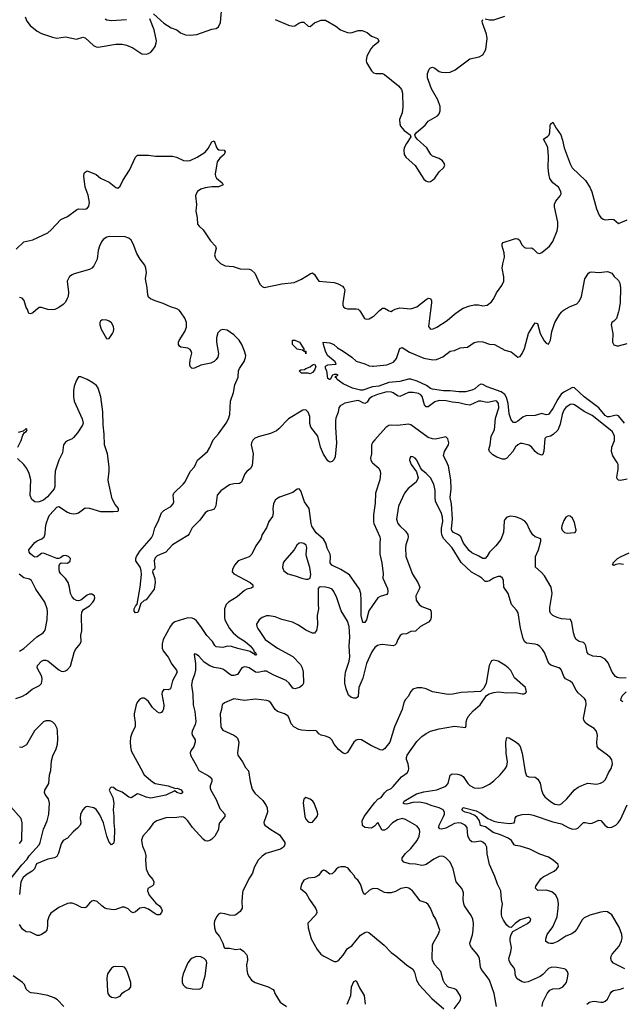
# Model space of a CAD drawing. Header units: inches. Extents: x 2134017 to 2292458, y 756222 to 916513.
# Tile 191 of 256: x 2176771 to 2182286, y 853650 to 862663. Entities that reach past the tile are written whole.
import ezdxf

# ---------------------------------------------------------------- set-up
doc = ezdxf.new("R2010")
doc.units = ezdxf.units.IN
doc.header["$MEASUREMENT"] = 0
for name, color, linetype in [('C1875', 7, 'Continuous'), ('C1876', 7, 'Continuous'), ('C1885', 7, 'Continuous'), ('C1886', 7, 'Continuous')]:
    doc.layers.add(name, color=color, linetype=linetype)

msp = doc.modelspace()

# ---------------------------------------------------------------- linework, layer by layer
at = {"layer": 'C1875', "color": 5}
for points, elevation in [([(2176914.6, 860000), (2176890, 859979.5), (2176870, 859969.2), (2176854, 859974), (2176845.3, 860000)], 280), ([(2180000, 859212.9), (2179993.2, 859210), (2179970, 859191.8), (2179950, 859163.4), (2179930, 859150.5), (2179910, 859154.9), (2179890, 859169.4), (2179870, 859176.6), (2179850, 859175.2), (2179746.1, 859153.9), (2179703.9, 859130), (2179692.1, 859110), (2179687.2, 859070), (2179665.2, 859014.8), (2179660.8, 858990), (2179660.5, 858930), (2179671.3, 858790), (2179659.3, 858660.7), (2179646.5, 858633.5), (2179630, 858619.5), (2179610, 858612), (2179590, 858626), (2179550, 858686.3), (2179522.7, 858750), (2179499.1, 858850), (2179434.1, 858934.1), (2179426.6, 858966.6), (2179425, 859030), (2179412.2, 859070), (2179390, 859091.8), (2179362, 859090), (2179230, 859008.7), (2179142.2, 858917.8), (2179119.9, 858900.1), (2179066, 858874), (2178954.9, 858845.1), (2178921.5, 858830), (2178905, 858815), (2178891.5, 858790), (2178890.1, 858770), (2178909.2, 858690), (2178898.2, 858581.8), (2178884.5, 858555.5), (2178850, 858528.4), (2178832.8, 858507.2), (2178802.3, 858430), (2178782.2, 858417.8), (2178730, 858414.3), (2178690, 858405.2), (2178610.9, 858350), (2178578.2, 858310), (2178565.6, 858214.4), (2178550, 858183.6), (2178527.9, 858172.1), (2178490, 858163.9), (2178467.9, 858150), (2178418.8, 858081.2), (2178350, 858011.3), (2178322.7, 857957.3), (2178310, 857942.6), (2178170, 857856.1), (2178107.6, 857790), (2178030, 857755), (2178010, 857736.5), (2178001.3, 857710), (2178008.4, 857650), (2178005.2, 857634.8), (2177990, 857622), (2177988, 857610), (2178007.5, 857547.5), (2178010.3, 857510), (2178001.3, 857450), (2177930, 857354), (2177910, 857345.1), (2177880.2, 857319.8), (2177855.9, 857244.1), (2177850, 857237), (2177830, 857235.1), (2177819.6, 857250), (2177819.7, 857270), (2177830, 857294.9), (2177846, 857314), (2177872.7, 857470), (2177885.4, 857585.4), (2177882.3, 857622.3), (2177872.9, 857652.9), (2177834, 857710), (2177833.3, 857730), (2177839.7, 857750), (2177870, 857798.3), (2177978.8, 857921.2), (2177992.6, 857950), (2178008.9, 858011.1), (2178038.3, 858070), (2178069.9, 858150.1), (2178090, 858170.2), (2178154.2, 858205.8), (2178176.4, 858230), (2178182.7, 858250), (2178176.9, 858310), (2178182.9, 858330), (2178268.4, 858411.6), (2178286.2, 858433.8), (2178330, 858527.2), (2178372, 858570), (2178399.8, 858630), (2178488.5, 858711.5), (2178510, 858746.4), (2178542, 858818), (2178590, 858873.4), (2178659.8, 858970), (2178683.1, 859010), (2178693.7, 859050), (2178699.8, 859170), (2178726.9, 859250), (2178739.1, 859320.9), (2178771.6, 859390), (2178773.6, 859450), (2178781.6, 859470), (2178824.7, 859535.3), (2178838.4, 859570), (2178839.8, 859590), (2178829.9, 859630), (2178804.9, 859690), (2178778.7, 859730), (2178730, 859779.1), (2178670, 859821.5), (2178631.7, 859828.3), (2178610, 859821.6), (2178584.5, 859795.5), (2178571.3, 859750), (2178572.4, 859710), (2178591.8, 859608.2), (2178585, 859575), (2178570, 859551.5), (2178550, 859534.3), (2178521.3, 859518.7), (2178430, 859500.3), (2178370, 859473.3), (2178349.2, 859470), (2178332, 859490), (2178328.3, 859510), (2178331.3, 859550), (2178346, 859610), (2178341.6, 859630), (2178330, 859644.5), (2178310, 859656.9), (2178246, 859666), (2178234.2, 859674.2), (2178224.5, 859690), (2178223.6, 859710), (2178230, 859726), (2178282.3, 859810), (2178298.5, 859850), (2178298.5, 859890), (2178283.1, 859930), (2178250, 859981.1), (2178232.8, 860000)], 280), ([(2179880, 860000), (2179890, 859987.7), (2179927, 859927), (2179941.6, 859921.6), (2179970, 859924.4), (2180000, 859942.6)], 280), ([(2180000, 859302), (2179990, 859300.6), (2179910, 859273.1), (2179890, 859272.9), (2179818, 859290), (2179730, 859329.7), (2179677.2, 859370), (2179670, 859382), (2179658, 859390), (2179662, 859398), (2179686, 859410), (2179674.6, 859414.6), (2179650, 859415.3), (2179634, 859410), (2179612, 859370), (2179606, 859370), (2179590, 859378), (2179581.2, 859450), (2179569.5, 859470), (2179570, 859492), (2179590, 859504.7), (2179666, 859510), (2179658, 859530), (2179589.6, 859589.6), (2179570, 859628.7), (2179550, 859688.7), (2179549.6, 859710.4), (2179610, 859704.4), (2179646.8, 859690), (2179679.6, 859659.6), (2179730, 859630.3), (2179810, 859573.1), (2179850, 859536.4), (2179930, 859512.7), (2179970, 859495.8), (2180000, 859491.6)], 260), ([(2176735.3, 856450), (2176790, 856467.4), (2176830, 856488.9), (2176886.6, 856533.4), (2176952.4, 856567.6), (2176970, 856588), (2176977.6, 856622.4), (2176973.3, 856650), (2176932.4, 856730), (2176933, 856750), (2176970, 856790.3), (2176990, 856800.3), (2177010, 856800.9), (2177030, 856792.7), (2177130, 856713.1), (2177150, 856699.5), (2177170, 856695.8), (2177190, 856701.3), (2177210, 856714), (2177234.7, 856745.3), (2177268.4, 856871.6), (2177282.3, 856897.7), (2177325.1, 856950), (2177335.1, 856970), (2177332, 857030), (2177340.5, 857070), (2177335.8, 857210), (2177341.3, 857238.7), (2177355.8, 857264.2), (2177410, 857298.9), (2177440.4, 857330), (2177453.1, 857350), (2177458.5, 857370), (2177455.8, 857390), (2177430, 857405.4), (2177410, 857404.4), (2177390, 857395.1), (2177331.2, 857348.8), (2177310, 857343.1), (2177290, 857346), (2177270, 857357.6), (2177250, 857378.9), (2177236.5, 857410), (2177228.1, 857470), (2177215.3, 857510), (2177190, 857548.5), (2177147.3, 857590), (2177135.3, 857610), (2177130.9, 857630), (2177132.5, 857667.5), (2177138.4, 857681.6), (2177149.4, 857690.6), (2177210, 857688.8), (2177234.6, 857705.4), (2177235.4, 857730), (2177218.4, 857750), (2177190, 857759.7), (2177170, 857754.3), (2177143.9, 857736.1), (2177130, 857731.5), (2177110, 857732.4), (2176990, 857778.8), (2176970, 857776), (2176930, 857747.6), (2176910, 857743.5), (2176890, 857754.2), (2176870, 857773.5), (2176857.4, 857790), (2176855.3, 857810), (2176910, 857876.8), (2176930, 857892), (2176973.6, 857910), (2176994, 857930), (2177004.2, 857955.8), (2177006, 858010), (2177013.1, 858046.9), (2177035.6, 858110), (2177047.8, 858130), (2177110, 858202), (2177130, 858207.3), (2177210, 858155.5), (2177230, 858146), (2177260.9, 858140.9), (2177290, 858143), (2177309.6, 858150.4), (2177370, 858194.9), (2177410, 858192), (2177510, 858162), (2177630, 858161), (2177670, 858164.7), (2177675.3, 858170), (2177674, 858190), (2177644.1, 858224.1), (2177617.6, 858277.6), (2177583.5, 858430), (2177581.5, 858450), (2177591, 858530), (2177591.1, 858570), (2177574.3, 858690), (2177546.9, 858770), (2177545.6, 858870), (2177533.8, 858953.8), (2177533.4, 859073.4), (2177515.1, 859210), (2177490, 859288.7), (2177473.6, 859313.6), (2177440.1, 859340.1), (2177389.6, 859369.6), (2177330, 859392.7), (2177310, 859392.7), (2177290, 859364), (2177270.4, 859310), (2177263.1, 859270), (2177262.6, 859210), (2177268.7, 859170), (2177342, 859010), (2177350.7, 858970), (2177346.8, 858950), (2177299.2, 858880.8), (2177262.3, 858837.7), (2177250, 858826), (2177210, 858809.5), (2177190, 858795.6), (2177171.8, 858770), (2177162.6, 858697.4), (2177130.3, 858630), (2177097.3, 858530), (2177091.7, 858471.7), (2177092, 858390), (2177085.3, 858370), (2177024.9, 858295.1), (2176990, 858265.1), (2176950, 858249.6), (2176930, 858246), (2176909.7, 858249.7), (2176882, 858270), (2176867.1, 858307.1), (2176874.4, 858450), (2176858.8, 858510), (2176835.5, 858555.5), (2176810, 858591.6), (2176750, 858645.1)], 320), ([(2176754.2, 858750), (2176784.4, 858810), (2176800.1, 858859.9), (2176816, 858884), (2176830, 858892), (2176839, 858910), (2176836, 858916), (2176830, 858922), (2176802, 858898), (2176756.1, 858883.9)], 320), ([(2180000, 858791.7), (2179998.7, 858790), (2179991.8, 858770), (2179990.3, 858690), (2179982.6, 858650), (2179983.7, 858630), (2179995.5, 858610), (2180000, 858606)], 320), ([(2180000, 857299.5), (2179966.9, 857253.1), (2179944.9, 857170), (2179930, 857144), (2179910, 857145.1), (2179894.8, 857210), (2179897.5, 857350), (2179891.7, 857411.7), (2179880.7, 857450), (2179790, 857581.6), (2179709.9, 857629.9), (2179628.7, 857668.7), (2179612.1, 857690), (2179615.7, 857750), (2179612.4, 857770), (2179585, 857825), (2179573.3, 857870), (2179550, 857907.3), (2179485.1, 857965.1), (2179445.7, 858025.7), (2179438.1, 858050), (2179421.5, 858190), (2179378.2, 858250), (2179344.2, 858350), (2179330, 858367.3), (2179310, 858365.1), (2179270, 858335.6), (2179148.6, 858291.4), (2179123.1, 858276.9), (2179110, 858265.6), (2179092.4, 858230), (2179087.5, 858190), (2179090.2, 858149.8), (2179083.8, 858116.2), (2179050.3, 858070), (2179030, 858012.3), (2178990.2, 857950), (2178977.4, 857910), (2178933.5, 857846.5), (2178894.4, 857770), (2178870, 857745.6), (2178770, 857708.3), (2178737.7, 857670), (2178719.6, 857630), (2178717, 857610), (2178730.4, 857590), (2178880.5, 857510), (2178904.9, 857490), (2178904, 857470), (2178890, 857459.5), (2178850, 857449.5), (2178830, 857437.6), (2178760.1, 857379.9), (2178680.9, 857330), (2178660.8, 857310), (2178646.8, 857270), (2178645.2, 857190), (2178649.3, 857170), (2178690.9, 857090), (2178725.1, 857050), (2178769.4, 857009.4), (2178834.7, 856970), (2178880.6, 856930), (2178910, 856895.8), (2178917.8, 856877.8), (2178928, 856870), (2178925.4, 856865.4), (2178930, 856866.8), (2178934.2, 856854.2), (2178940.5, 856850), (2178930, 856846), (2178922.4, 856850), (2178918.8, 856858.8), (2178910, 856859.7), (2178879.4, 856879.4), (2178767.2, 856907.2), (2178710, 856926.3), (2178672.1, 856927.9), (2178630, 856915.3), (2178570, 856922), (2178555.5, 856935.5), (2178536.1, 856970), (2178484.6, 857024.6), (2178430, 857109.8), (2178390, 857161.5), (2178370, 857176.8), (2178350, 857185.1), (2178310, 857186.8), (2178190, 857151.3), (2178166.2, 857133.8), (2178150, 857111.3), (2178084.3, 856990), (2178073.7, 856950), (2178075.4, 856910), (2178084.3, 856884.3), (2178130, 856827), (2178163.3, 856763.3), (2178206.7, 856710), (2178211.1, 856690), (2178170.2, 856610), (2178150, 856537), (2178130, 856527.3), (2178090, 856531.6), (2178074, 856510), (2178071.6, 856488.4), (2178089.4, 856390), (2178086.8, 856353.2), (2178081.3, 856338.7), (2178070, 856321.3), (2178050, 856315.4), (2178030, 856326), (2177987.5, 856367.5), (2177950, 856423.1), (2177930, 856441.5), (2177910, 856451.1), (2177890, 856451.5), (2177870, 856442), (2177850, 856419.5), (2177836, 856390), (2177817.7, 856310), (2177817.3, 856290), (2177829.1, 856230), (2177828, 856192), (2177798, 856130), (2177786.3, 856093.7), (2177780.7, 856050), (2177783.9, 856010), (2177792.6, 855970), (2177880.8, 855810), (2177908.9, 855750), (2177985.8, 855685.8), (2178010, 855672.4), (2178131.4, 855651.4), (2178186.8, 855630), (2178190, 855624.7), (2178210.8, 855630), (2178250, 855613.6), (2178264.2, 855590), (2178250, 855575.8), (2178209.3, 855590), (2178190, 855604.5), (2178110, 855565.6), (2177970, 855537.4), (2177927.4, 855547.4), (2177870, 855571.7), (2177850, 855575.3), (2177790, 855539.5), (2177770, 855547.3), (2177710, 855591.3), (2177654.2, 855614.2), (2177630, 855636), (2177610, 855639), (2177604.5, 855635.5), (2177598, 855630), (2177591, 855610), (2177622.3, 855542.3), (2177632.7, 855490), (2177626.5, 855430), (2177633.8, 855370), (2177631.9, 855310), (2177639.6, 855250), (2177635.8, 855150), (2177630, 855122), (2177610, 855109.2), (2177590, 855134), (2177568.6, 855188.6), (2177539.2, 855310), (2177504.9, 855384.9), (2177480.9, 855420.9), (2177470, 855434.5), (2177448.3, 855448.3), (2177390, 855461.6), (2177370, 855454), (2177348.8, 855430), (2177327.9, 855390), (2177324.9, 855350), (2177330.3, 855310), (2177323.7, 855290), (2177299, 855261), (2177259.3, 855230), (2177210, 855171.8), (2177170, 855149.6), (2177150, 855119.5), (2177126.1, 855033.9), (2177110, 855002.4), (2177090, 854989.6), (2177030, 854977.3), (2176924.9, 854935.1), (2176907.1, 854890), (2176886, 854870), (2176838.8, 854841.2), (2176803.8, 854810), (2176782.2, 854770), (2176770, 854654)], 320), ([(2176770, 856882.4), (2176810, 856906.4), (2176927.3, 857012.7), (2176987, 857050), (2177003.7, 857076.3), (2177021.1, 857170), (2177027.1, 857250), (2177023.5, 857270), (2176999.8, 857330), (2176918, 857450), (2176879.5, 857530), (2176860.4, 857540.4), (2176810, 857554), (2176767.3, 857587.3)], 340), ([(2180000, 856885.9), (2179990, 856871.8), (2179945.2, 856770), (2179910, 856636), (2179874.7, 856550), (2179869, 856471), (2179860.3, 856459.7), (2179850, 856453), (2179830, 856453.1), (2179802.4, 856462.4), (2179781.2, 856481.2), (2179757.5, 856537.5), (2179746.8, 856590), (2179745.6, 856630), (2179751.4, 856690), (2179787, 856790), (2179792.2, 856830), (2179787.6, 856930), (2179793.6, 857010), (2179786.4, 857110), (2179770, 857158), (2179712.6, 857252.6), (2179672.8, 857370), (2179647, 857430), (2179630, 857449.4), (2179610, 857460.7), (2179570, 857469.5), (2179527.5, 857472.5), (2179510.9, 857469.1), (2179504, 857456), (2179502.4, 857310), (2179506, 857270), (2179494.4, 857210), (2179496.7, 857123.3), (2179488.1, 857071.9), (2179470, 857046), (2179450, 857047), (2179390, 857073.6), (2179321.6, 857121.6), (2179267.7, 857147.7), (2179170, 857172.3), (2179110, 857196), (2179054.6, 857205.4), (2179030, 857205.1), (2178988.9, 857191.1), (2178962, 857170), (2178939.1, 857130), (2178941.6, 857110), (2178950.4, 857090), (2179017, 856990), (2179132, 856910), (2179270, 856834.9), (2179341.7, 856761.7), (2179357.3, 856730), (2179365.2, 856690), (2179367, 856590), (2179359.3, 856570), (2179330.6, 856550), (2179290, 856538), (2179270, 856545.1), (2179238.5, 856590), (2179210, 856614.2), (2179090, 856666), (2179030, 856699.3), (2179010, 856700.8), (2178950, 856686.2), (2178930, 856689.8), (2178870, 856729.8), (2178850, 856736.8), (2178830, 856738.4), (2178805.3, 856730), (2178764.9, 856670), (2178730, 856658.5), (2178710, 856660.7), (2178690, 856670.9), (2178650, 856705.1), (2178630, 856716.4), (2178610, 856723.5), (2178550, 856732.4), (2178510, 856748.6), (2178460.9, 856780.9), (2178410, 856837.2), (2178390, 856853.2), (2178370, 856858), (2178366.8, 856853.2), (2178380.4, 856770), (2178379, 856710), (2178371.5, 856670), (2178349.3, 856610), (2178342.7, 856570), (2178354.5, 856490), (2178358.6, 856390), (2178374.4, 856330), (2178382, 856238), (2178377.4, 856210), (2178350.4, 856150), (2178347.7, 856130), (2178353.4, 856110), (2178376.4, 856070), (2178377.6, 856050), (2178364.4, 856010), (2178338, 855970), (2178330.9, 855950.9), (2178333.4, 855930), (2178390, 855834), (2178410.5, 855790), (2178500.5, 855740.5), (2178515.3, 855730), (2178530.3, 855710), (2178530.3, 855690), (2178513.4, 855650), (2178512.9, 855630), (2178519.6, 855610), (2178570, 855525.7), (2178603.6, 855443.6), (2178648, 855390), (2178647.7, 855370), (2178600.7, 855310), (2178594, 855290), (2178590.7, 855250), (2178557, 855190), (2178530, 855161.2), (2178510, 855148.2), (2178490, 855142.9), (2178470, 855147), (2178450, 855163.1), (2178352.5, 855270), (2178310, 855329.7), (2178290, 855349.7), (2178270, 855363), (2178250, 855367.3), (2178210, 855360.9), (2178110, 855356.9), (2178026.8, 855330), (2178010, 855320.7), (2177990, 855300.7), (2177950, 855246.3), (2177899.5, 855190), (2177887.3, 855152.7), (2177887.9, 855130), (2177896.3, 855096.3), (2177917.6, 855050), (2177926.7, 855010), (2177923.7, 854970), (2177927.2, 854890), (2177950, 854839.1), (2177990, 854793), (2177999.5, 854770), (2177997, 854743), (2177986.9, 854733.1), (2177944, 854710), (2177942, 854690), (2177957.1, 854650), (2177970.4, 854630), (2178016.5, 854576.5), (2178050.2, 854550.2), (2178065.7, 854530), (2178074, 854510), (2178070.4, 854490), (2178050, 854469.7), (2178030, 854468.2), (2178010, 854476.9), (2177950, 854519.6), (2177910, 854535.1), (2177870, 854529.5), (2177830, 854495.1), (2177810, 854487.3), (2177790, 854498), (2177763.5, 854523.5), (2177730, 854539.5), (2177710, 854538), (2177650, 854516.9), (2177630, 854515.1), (2177570, 854523.5), (2177550, 854531.5), (2177523.7, 854550), (2177481.2, 854590), (2177450, 854600.9), (2177430, 854593.2), (2177410, 854576), (2177380.5, 854539.5), (2177367.7, 854532.3), (2177335.9, 854535.9), (2177284.2, 854564.2), (2177250, 854575.6), (2177230, 854576.9), (2177210, 854573.3), (2177130, 854535.6), (2177057.1, 854482.9), (2177040.9, 854459.1), (2177026, 854414), (2177027.1, 854367.1), (2177018.9, 854330), (2177002.8, 854310), (2176970, 854287.8), (2176950, 854279.9), (2176930, 854279.1), (2176870, 854309.8), (2176830, 854314.2), (2176819.8, 854319.8), (2176798.1, 854338.1), (2176770, 854380.9)], 340), ([(2180000, 856012.8), (2179990, 856017.6), (2179899.3, 856070), (2179870, 856074.3), (2179850, 856067.3), (2179828, 856050), (2179770, 855955.3), (2179750, 855944), (2179730, 855949), (2179690, 855982), (2179649, 856030), (2179628.7, 856070), (2179608, 856090), (2179570, 856105.2), (2179530, 856113.2), (2179507.3, 856127.3), (2179490, 856149), (2179476, 856156), (2179427.3, 856152.7), (2179350, 856160.7), (2179326.5, 856166.5), (2179281.2, 856190), (2179256.1, 856216.1), (2179238.7, 856270), (2179225.1, 856290), (2179195.1, 856310), (2179129.9, 856329.9), (2179108.4, 856350), (2179070, 856409.5), (2179050, 856425.6), (2179032.2, 856432.2), (2178930, 856442.6), (2178830, 856431.1), (2178730, 856447.3), (2178644.7, 856410), (2178624.7, 856390), (2178619.1, 856350), (2178605.2, 856310), (2178613.1, 856193.1), (2178617.7, 856177.7), (2178630, 856160.5), (2178730, 856114.8), (2178750, 856102.8), (2178765.1, 856085.1), (2178776, 856050), (2178765.5, 855950), (2178767.7, 855930), (2178810.7, 855870), (2178838, 855818), (2178866.4, 855786.4), (2178880.4, 855690), (2178899.3, 855619.3), (2178921.7, 855581.7), (2178995.1, 855515.1), (2179028, 855470), (2179034.9, 855450), (2179038.4, 855410), (2179006.2, 855313.8), (2179010, 855298), (2179014.8, 855290), (2179070.7, 855250), (2179150, 855200.5), (2179198.8, 855130), (2179198.8, 855110), (2179186, 855090), (2179158, 855070), (2179022.8, 855030), (2178990, 855005.1), (2178954.9, 854970), (2178917.7, 854902.3), (2178902.4, 854850), (2178873.3, 854806.7), (2178814.7, 854690), (2178809.1, 854670), (2178802.6, 854590), (2178806.8, 854530), (2178790, 854499), (2178750, 854469.3), (2178730, 854463.7), (2178690, 854466), (2178650, 854479.3), (2178610, 854484), (2178590, 854474), (2178571, 854450), (2178554, 854410), (2178550.7, 854390), (2178554, 854350), (2178567.3, 854310), (2178598.8, 854270), (2178631, 854210), (2178642, 854170), (2178650, 854164.7), (2178690, 854163), (2178750, 854150.5), (2178790, 854157.3), (2178818, 854138), (2178846, 854106), (2178852.3, 854092.3), (2178854.9, 854054.9), (2178847.7, 854010), (2178848.9, 853970), (2178857, 853930), (2178870, 853900.7), (2178892.1, 853872.1), (2178926, 853850), (2179044.7, 853810), (2179090, 853784.7), (2179101, 853770), (2179106, 853750), (2179156.3, 853670), (2179212, 853630)], 360), ([(2176694.3, 854805.7), (2176790, 854928.1), (2176840.6, 854979.4), (2176859.1, 855010), (2176949.8, 855110), (2176958.4, 855130), (2176987.8, 855252.2), (2177023.7, 855330), (2177036.8, 855390), (2177044.4, 855490), (2177034.7, 855530), (2177005.6, 855570), (2176998.3, 855590), (2177001.7, 855610), (2177036.5, 855670), (2177044.8, 855750), (2177055.7, 855790), (2177061.9, 855878.1), (2177075.3, 855924.7), (2177104.4, 855990), (2177116.5, 856030), (2177121.7, 856078.3), (2177118.4, 856150), (2177114.1, 856174.1), (2177096.8, 856210), (2177073.9, 856233.9), (2177050, 856245.5), (2177010, 856245.7), (2176990, 856236.8), (2176907.2, 856152.8), (2176833.5, 856026.5), (2176790, 856000.7), (2176770, 856003.7)], 320), ([(2176770, 855121.1), (2176789.7, 855150), (2176793, 855310), (2176785.6, 855350), (2176690, 855458)], 340), ([(2180000, 855268.3), (2179990, 855262), (2179929.6, 855269.6), (2179907.7, 855287.7), (2179906.3, 855330), (2179924.7, 855370), (2180000, 855470.4)], 360), ([(2180000, 854706.8), (2179990, 854704), (2179969.2, 854690.8), (2179930, 854654), (2179914.6, 854674.6), (2179889.7, 854749.7), (2179870, 854782.7), (2179845.8, 854805.8), (2179830, 854833.2), (2179801.7, 854861.7), (2179777.4, 854897.4), (2179750, 854909.6), (2179710, 854909.6), (2179690, 854902.9), (2179670.3, 854889.7), (2179650, 854862.7), (2179630, 854845.2), (2179610, 854841.2), (2179570, 854873.2), (2179550, 854877.2), (2179530, 854861.2), (2179508.1, 854831.9), (2179490, 854819.3), (2179468.1, 854811.9), (2179410, 854803.6), (2179372.2, 854787.8), (2179350.6, 854750), (2179341, 854710), (2179390, 854670.8), (2179424.4, 854610), (2179479.1, 854530), (2179488, 854510), (2179490.6, 854490), (2179480.7, 854470), (2179408.2, 854391.8), (2179410.6, 854350), (2179439.1, 854250), (2179492.1, 854152.1), (2179527.7, 854110), (2179554.8, 854090), (2179650, 854041), (2179670, 854042), (2179690, 854052), (2179730, 854098.8), (2179770, 854160.7), (2179810, 854184), (2179890, 854281.6), (2179930, 854308), (2179950, 854312), (2179966.6, 854306.6), (2180000, 854278.9)], 380), ([(2177174, 853630), (2177116, 853690), (2177085.2, 853710), (2177030, 853729.7), (2176930, 853749.8), (2176875.5, 853755.5), (2176861.4, 853761.4), (2176831.8, 853790), (2176814.5, 853830), (2176798, 853850), (2176712, 853910)], 360), ([(2179769, 853650), (2179800.5, 853730), (2179807.5, 853810), (2179830, 853857.6), (2179850, 853868), (2179881.5, 853801.5), (2179923.2, 853730), (2179931.6, 853650)], 360)]:
    msp.add_lwpolyline(points, dxfattribs=dict(at, elevation=elevation))
for points, elevation in [([(2177525.5, 859914.5), (2177510, 859902), (2177505.5, 859890), (2177506, 859870), (2177517.1, 859830), (2177565.8, 859745.8), (2177570, 859741), (2177590, 859746), (2177622, 859790), (2177629.5, 859810), (2177633.3, 859830), (2177630, 859854), (2177610, 859889.4), (2177590, 859902.4), (2177570, 859911.5)], 320), ([(2179390, 859606), (2179386, 859626), (2179374, 859626), (2179358, 859638), (2179310, 859646), (2179268, 859690), (2179269, 859731), (2179290, 859731), (2179330.7, 859710), (2179371.3, 859650), (2179372.7, 859632.7), (2179391, 859630)], 260), ([(2179430, 859422), (2179410, 859428.7), (2179350, 859426), (2179328, 859450), (2179343.1, 859456.9), (2179379, 859461), (2179389, 859471), (2179430, 859484.7), (2179450, 859504.7), (2179470, 859510.7), (2179480.7, 859490), (2179470, 859455.3), (2179450, 859434)], 260), ([(2179350, 857874), (2179330, 857871.5), (2179307.5, 857852.5), (2179281.6, 857810), (2179195.3, 857710), (2179183.7, 857690), (2179177.1, 857650), (2179190, 857618.8), (2179226, 857590), (2179292.3, 857572.3), (2179352, 857550), (2179390, 857542), (2179410, 857542.8), (2179430, 857552), (2179436.6, 857583.4), (2179427.8, 857650), (2179394.5, 857750), (2179392, 857770), (2179399.8, 857830), (2179392.1, 857852.1), (2179370, 857869.7)], 340), ([(2179390, 855542), (2179371, 855529), (2179366, 855494), (2179381.6, 855370), (2179390, 855346), (2179410, 855320.7), (2179430, 855314.8), (2179450, 855318), (2179493.2, 855370), (2179499.3, 855390), (2179495.1, 855410), (2179466, 855490), (2179452.7, 855510), (2179430, 855529.2)], 380), ([(2178390, 854086.6), (2178350, 854073.2), (2178330, 854057.2), (2178308.8, 854031.2), (2178267.7, 853930), (2178258.8, 853890), (2178258.8, 853850), (2178268, 853828), (2178286, 853810), (2178302, 853802), (2178350, 853790.7), (2178410, 853787.7), (2178430, 853796), (2178444, 853810), (2178449.2, 853850), (2178469.6, 853910.4), (2178482.7, 854030), (2178479, 854050), (2178459, 854070), (2178430, 854083.7)], 360), ([(2177650, 853997.2), (2177630, 853992.7), (2177610, 853981.2), (2177574.8, 853930), (2177567.7, 853890), (2177575.5, 853770), (2177579.3, 853750), (2177590, 853730.8), (2177610, 853714.9), (2177650, 853710.4), (2177690, 853725.5), (2177710, 853750.8), (2177730, 853766.8), (2177774, 853790), (2177789, 853810), (2177789.2, 853850), (2177756, 853950), (2177739.3, 853979.3), (2177730, 853988.7), (2177713.6, 853993.6)], 360)]:
    msp.add_lwpolyline(points, close=True, dxfattribs=dict(at, elevation=elevation))
at = {"layer": 'C1876', "color": 5}
for points, elevation in [([(2177997.2, 862717.2), (2178090, 862631.3), (2178157.1, 862590), (2178208.2, 862570), (2178243.2, 862543.2), (2178290, 862526), (2178330, 862521.7), (2178391.3, 862528.7), (2178530, 862575.5), (2178570, 862583.8), (2178590, 862597.1), (2178610, 862636), (2178620.7, 862779.3)], 320), ([(2176820.2, 862690), (2176835.5, 862650), (2176868, 862610), (2176930, 862557.3), (2176970, 862537.8), (2177070, 862504.2), (2177110, 862495.5), (2177190, 862507.2), (2177290, 862486.3), (2177350, 862504.2), (2177370, 862497), (2177446.6, 862426.6), (2177470, 862416), (2177490, 862412.9), (2177650, 862439.1), (2177710, 862438.6), (2177749.2, 862429.2), (2177805.2, 862405.2), (2177890, 862350.7), (2177930, 862347.7), (2177950, 862353), (2177970, 862365.5), (2177990, 862387.3), (2178010, 862418.8), (2178021, 862450), (2178022.4, 862470), (2178002, 862570), (2177962.1, 862670)], 320), ([(2177554, 862670), (2177570, 862662.6), (2177610, 862655.6), (2177750, 862666.5)], 340), ([(2179110, 862665.3), (2179230, 862613.4), (2179270, 862603.8), (2179287.9, 862607.9), (2179327.2, 862632.8), (2179350, 862641.5), (2179370, 862639.6), (2179410, 862604.9), (2179430, 862601.1), (2179470, 862634.9), (2179490, 862644.6), (2179530, 862657.7), (2179570, 862658.9), (2179664.2, 862604.2), (2179708, 862570), (2179737.4, 862557.4), (2179770, 862546.5), (2179796.6, 862543.4), (2179814.8, 862545.2), (2179870, 862565.7), (2179904.4, 862564.4), (2179950, 862546.4), (2179990, 862513.7), (2180000, 862509.4)], 320), ([(2180000, 862414.5), (2179983.6, 862396.4), (2179947.2, 862330), (2179941.3, 862290), (2179946.4, 862270), (2179990, 862196), (2180000, 862186.7)], 320), ([(2176737.8, 860562.2), (2176810, 860630.6), (2176890, 860647.7), (2177027.6, 860712.4), (2177060.1, 860739.9), (2177147.2, 860832.8), (2177210, 860861.3), (2177290, 860923), (2177310, 860930.5), (2177370, 860928), (2177390, 860933.4), (2177405.1, 860954.9), (2177411, 860990), (2177396.8, 861056.8), (2177370.9, 861130), (2177358.5, 861230), (2177362.2, 861257.8), (2177370, 861268.4), (2177390, 861278.9), (2177470, 861246), (2177510, 861212.7), (2177590, 861175.5), (2177650, 861127.7), (2177670, 861120.7), (2177690, 861138.8), (2177716, 861190), (2177774.6, 861285.4), (2177830, 861403.8), (2177850, 861423.7), (2177950, 861422.5), (2178013.5, 861413.5), (2178170, 861414.9), (2178204.8, 861404.8), (2178270, 861374.9), (2178310, 861371.6), (2178330, 861374.9), (2178396.1, 861403.9), (2178468.1, 861451.9), (2178495.5, 861484.5), (2178530, 861546), (2178550, 861554), (2178572.7, 861492.7), (2178581.2, 861481.2), (2178593.3, 861473.3), (2178641, 861470), (2178653.1, 861453.1), (2178641.1, 861430), (2178603.5, 861396.5), (2178577.5, 861362.5), (2178560.2, 861250), (2178561.7, 861230), (2178573, 861213), (2178623, 861170), (2178633.4, 861150), (2178590, 861132.4), (2178530, 861134), (2178470, 861125.4), (2178429.1, 861110.9), (2178397.7, 861090), (2178384.9, 861070), (2178381.3, 861050), (2178388.8, 860971.2), (2178381.7, 860910), (2178395.6, 860850), (2178399.5, 860790), (2178412.7, 860772.7), (2178450, 860740.5), (2178517.5, 860637.5), (2178564.4, 860590), (2178568.7, 860570), (2178554.9, 860510), (2178559.5, 860490), (2178570.3, 860470), (2178608.5, 860430), (2178651.2, 860408.8), (2178723.4, 860403.4), (2178790, 860381.3), (2178870, 860378.7), (2178890, 860372.4), (2178921.7, 860341.7), (2178970, 860240.7), (2178990, 860220.7), (2179010, 860213), (2179170, 860244.6), (2179282.4, 860257.6), (2179351.5, 860288.5), (2179430, 860338), (2179450, 860345.5), (2179470, 860330.7), (2179492.4, 860290), (2179510.3, 860270.3), (2179650, 860257.9), (2179686.7, 860246.7), (2179725, 860225), (2179739, 860210), (2179745.5, 860190), (2179727.4, 860070), (2179728.9, 860048.9), (2179735.1, 860035.1), (2179750, 860021.6), (2179770, 860015.3), (2179850, 860016.5), (2179870, 860012.2), (2179880, 860000)], 280), ([(2178232.8, 860000), (2178230, 860003.1), (2178210, 860016.4), (2178150, 860033.5), (2178085.2, 860065.2), (2178010.3, 860089.7), (2177968, 860108), (2177950, 860123.5), (2177943.1, 860143.1), (2177938.6, 860210), (2177923.8, 860290), (2177931.5, 860350), (2177926.8, 860390), (2177914.9, 860414.9), (2177872.2, 860472.2), (2177842.6, 860522.6), (2177810.5, 860610), (2177790, 860646), (2177770, 860664.4), (2177736.2, 860676.2), (2177590, 860678.2), (2177568.3, 860671.7), (2177536.3, 860650), (2177520.5, 860630), (2177502, 860590), (2177490.1, 860550), (2177479.7, 860470), (2177450, 860409.7), (2177432.1, 860387.9), (2177410, 860375.1), (2177270, 860336.1), (2177250, 860328.6), (2177228.4, 860311.6), (2177207, 860270), (2177217.4, 860170), (2177213.5, 860130), (2177206.7, 860110), (2177190, 860078.4), (2177170, 860056.9), (2177130, 860029.6), (2177091.3, 860010), (2177070, 860006.2), (2177030.2, 860009.8), (2176970, 860029.6), (2176950, 860029.5), (2176914.6, 860000)], 280), ([(2176845.3, 860000), (2176842, 860010), (2176829.8, 860029.8), (2176813.4, 860093.4), (2176794.8, 860114.8), (2176770, 860121)], 280)]:
    msp.add_lwpolyline(points, dxfattribs=dict(at, elevation=elevation))
at = {"layer": 'C1885', "color": 5}
for points, elevation in [([(2180000, 859491.6), (2180010, 859490.2), (2180130, 859503.6), (2180190.6, 859529.4), (2180218.1, 859561.9), (2180250, 859653.4), (2180270, 859661.6), (2180339.1, 859619.1), (2180470, 859564.6), (2180551.5, 859548.5), (2180586, 859554), (2180642.5, 859577.5), (2180710, 859630.4), (2180750, 859635.5), (2180801.5, 859658.5), (2180870, 859666.5), (2180930, 859707.2), (2180970, 859717.3), (2181010, 859713.7), (2181070, 859694), (2181116, 859690), (2181210, 859638), (2181270, 859623.8), (2181330, 859573.4), (2181350, 859580.5), (2181370, 859607.7), (2181390, 859654.8), (2181428.4, 859790), (2181470, 859861), (2181490, 859886.8), (2181510, 859881), (2181534, 859790), (2181570, 859724), (2181590, 859700.7), (2181610, 859694), (2181629.7, 859730.3), (2181642.4, 859810), (2181668.7, 859890), (2181713.6, 859966.4), (2181731.5, 859988.5), (2181746.3, 860000)], 260), ([(2180000, 859942.6), (2180010.9, 859949.1), (2180064.6, 860000)], 280), ([(2180146.8, 860000), (2180150, 859998), (2180170, 859992.7), (2180184.1, 860000)], 280), ([(2180531.1, 860000), (2180513.7, 859853.7), (2180530, 859831), (2180554, 859834), (2180590, 859847.4), (2180682.4, 859910), (2180750, 859967.2), (2180796.4, 860000)], 280), ([(2182254.2, 860000), (2182252.3, 859987.7), (2182231.8, 859928.2), (2182210, 859902.9), (2182190.7, 859890), (2182183, 859870), (2182199.5, 859790), (2182196.3, 859710), (2182210, 859687.7), (2182237.1, 859677.1), (2182250, 859677), (2182330, 859699.7)], 260), ([(2182305.9, 858970), (2182250, 859037.4), (2182230, 859042.2), (2182170, 859027.3), (2182150, 859029), (2182130, 859039.3), (2182070, 859109.3), (2181937, 859210), (2181850, 859294.5), (2181830, 859295), (2181750, 859253.6), (2181726, 859234), (2181695, 859190), (2181650, 859103.9), (2181610, 859049.7), (2181590, 859046.6), (2181550, 859057.3), (2181490, 859041), (2181403, 859037), (2181375.1, 859024.9), (2181330, 858988), (2181310, 858977), (2181290, 858976), (2181270, 858999), (2181250, 859054), (2181240.2, 859150), (2181225.8, 859205.8), (2181211.1, 859231.1), (2181177.4, 859257.4), (2181050, 859302.8), (2181010, 859325), (2180990, 859325.4), (2180970, 859315.2), (2180936.5, 859283.5), (2180910, 859270.5), (2180850, 859258.1), (2180790, 859255.8), (2180710, 859266.3), (2180650, 859266.4), (2180550, 859282.4), (2180530, 859287.9), (2180493.9, 859313.9), (2180410, 859354.9), (2180350, 859372.3), (2180330, 859373.2), (2180250, 859350.9), (2180150, 859342.1), (2180057.1, 859310), (2180000, 859302)], 260), ([(2182330, 858456.5), (2182270, 858446.5), (2182250, 858447.5), (2182239.1, 858459.1), (2182236.3, 858476.3), (2182249.2, 858550), (2182247.1, 858590), (2182238.8, 858610), (2182198.8, 858670), (2182187.8, 858710), (2182190.7, 858749.3), (2182213.1, 858810), (2182215.3, 858850), (2182195.1, 858890), (2182174.3, 858910), (2182010, 859038.8), (2181937.7, 859077.7), (2181850, 859136.2), (2181830, 859142.9), (2181810, 859139.8), (2181770, 859113.1), (2181750, 859087.8), (2181735, 859050), (2181718.1, 858961.9), (2181695.5, 858904.5), (2181654.5, 858865.5), (2181630, 858852.1), (2181590, 858841.7), (2181576.5, 858830), (2181567.3, 858712.7), (2181557.5, 858682.5), (2181550, 858677.6), (2181530, 858681.5), (2181510, 858691.9), (2181488, 858710), (2181454.1, 858754.1), (2181430, 858768.7), (2181370, 858784.4), (2181350, 858782.7), (2181330, 858772.7), (2181310, 858754), (2181284.6, 858710), (2181230.7, 858649.3), (2181210, 858641.7), (2181190, 858641.1), (2181137.8, 858657.8), (2181099.8, 858679.8), (2181069.9, 858709.9), (2181064.9, 858730), (2181077.6, 858770), (2181086, 858850), (2181116, 858910), (2181125.9, 859014.1), (2181156.7, 859110), (2181154, 859150), (2181138.9, 859170), (2181130, 859174.5), (2181110, 859172.7), (2181070, 859160.6), (2181050, 859159.5), (2180991.7, 859171.7), (2180970, 859170.5), (2180890, 859135.7), (2180850, 859139.3), (2180790, 859155), (2180730, 859161.6), (2180674.2, 859174.2), (2180610, 859176.9), (2180570, 859164.7), (2180510, 859120.2), (2180490, 859118.6), (2180476.7, 859136.7), (2180454.1, 859214.1), (2180441, 859230), (2180421.6, 859241.6), (2180371.3, 859251.3), (2180330, 859250.4), (2180250, 859214.1), (2180230, 859218.6), (2180190, 859248.3), (2180174.5, 859254.5), (2180130, 859257.1), (2180046.8, 859233.2), (2180000, 859212.9)], 280), ([(2182319.9, 856640.1), (2182270, 856635.1), (2182240.5, 856640.5), (2182222.7, 856650), (2182194, 856690), (2182157.2, 856777.2), (2182130, 856809), (2182090, 856829.3), (2182017.5, 856837.5), (2181975.6, 856855.6), (2181965.6, 856870), (2181952.8, 856930), (2181942.9, 856950), (2181930, 856960.5), (2181890, 856971.6), (2181862.9, 856990), (2181851.8, 857010), (2181839.7, 857050), (2181824.2, 857144.2), (2181811.1, 857171.1), (2181730, 857178.9), (2181689, 857190), (2181650, 857209.6), (2181629.6, 857230), (2181622.4, 857250), (2181623.8, 857283.8), (2181644.8, 857410), (2181633.5, 857470), (2181573.2, 857573.2), (2181544.8, 857604.8), (2181491.6, 857651.6), (2181491.1, 857750), (2181519.7, 857810), (2181539.3, 857890), (2181539, 857910), (2181490, 857929.6), (2181467.7, 857947.7), (2181439.1, 857990), (2181411.7, 858051.7), (2181390, 858076.9), (2181350, 858098.3), (2181308.5, 858111.5), (2181262.4, 858117.6), (2181230.5, 858109.5), (2181210.6, 858089.4), (2181205.8, 858074.2), (2181198.7, 857970), (2181175.1, 857904.9), (2181130, 857846.6), (2181070, 857789.6), (2181048.7, 857751.3), (2181030, 857731.1), (2181010, 857730.9), (2180973.6, 857753.6), (2180910, 857782.1), (2180883.4, 857803.4), (2180833, 857870), (2180806.9, 857930), (2180787.8, 857947.8), (2180740.7, 857970), (2180726.1, 857986.1), (2180721.4, 858001.4), (2180731.4, 858090), (2180722.1, 858230), (2180709.4, 858290), (2180719.1, 858370), (2180718, 858450), (2180695.2, 858575.2), (2180678.5, 858618.5), (2180650.9, 858670), (2180659.2, 858710), (2180694, 858770), (2180697.4, 858790), (2180690, 858825.2), (2180670, 858843.7), (2180575.9, 858824.1), (2180550, 858825.8), (2180510, 858838.7), (2180350, 858955.6), (2180330, 858960.4), (2180230, 858947.9), (2180170, 858950.9), (2180150, 858947.1), (2180122.6, 858930), (2180021.3, 858818.7), (2180000, 858791.7)], 320), ([(2181551.6, 853630), (2181557.6, 853670), (2181597, 853750), (2181621.7, 853778.3), (2181650, 853790.5), (2181710, 853794.9), (2181741.2, 853810), (2181760.9, 853830), (2181774, 853850), (2181786, 853890), (2181789.1, 853929.1), (2181784, 853950), (2181770, 853968.7), (2181754.2, 853974.2), (2181687.9, 853987.9), (2181642, 853990), (2181610, 853978), (2181558, 853922), (2181534.6, 853905.4), (2181424.3, 853855.7), (2181390, 853850.9), (2181370, 853856.5), (2181324.3, 853884.3), (2181309.8, 853910), (2181301.7, 853970), (2181291.1, 853990), (2181263.1, 854023.1), (2181249.2, 854050), (2181248.6, 854070), (2181265.8, 854130), (2181271.6, 854170), (2181260.3, 854230), (2181261.1, 854258.9), (2181269.6, 854290.4), (2181283.7, 854316.3), (2181418, 854390), (2181441.6, 854410), (2181449.3, 854430), (2181430, 854446.6), (2181350, 854424.5), (2181305.5, 854390), (2181270, 854353.2), (2181250, 854357.2), (2181230, 854375.1), (2181198.9, 854418.9), (2181185.8, 854445.8), (2181180.3, 854470), (2181180.7, 854510), (2181189.8, 854569.8), (2181179.8, 854610), (2181174.5, 854690), (2181143.5, 854750), (2181119.5, 854819.5), (2181069.7, 854929.7), (2181050, 855028), (2181046, 855090), (2181034.2, 855114.2), (2181010, 855135.1), (2180990, 855143), (2180930, 855134.6), (2180910, 855138.2), (2180891.5, 855151.5), (2180872.9, 855192.9), (2180864.8, 855270), (2180847.8, 855290), (2180810, 855307.1), (2180790, 855310.6), (2180750, 855303.9), (2180670, 855261.5), (2180632.1, 855252.1), (2180615.4, 855255.4), (2180607.2, 855267.2), (2180609.3, 855290), (2180651.1, 855370), (2180659.1, 855390), (2180659.8, 855410), (2180646, 855430), (2180611.1, 855450), (2180546, 855466), (2180490, 855487.5), (2180430, 855500.6), (2180370, 855496.3), (2180310, 855482), (2180290, 855484), (2180280.4, 855490), (2180291.1, 855510), (2180403, 855577), (2180470, 855596.3), (2180590, 855614.3), (2180672.1, 855647.9), (2180692.4, 855670), (2180710, 855746.8), (2180730, 855758.7), (2180776.4, 855756.4), (2180810, 855747.2), (2180830, 855735.3), (2180871.5, 855671.5), (2180891.7, 855651.7), (2180930, 855632.7), (2180970, 855628.4), (2181010, 855634.4), (2181070, 855664.4), (2181110, 855694.4), (2181167.6, 855750), (2181214.7, 855805.3), (2181229.7, 855830), (2181234.7, 855870), (2181223.5, 855950), (2181219.5, 856050), (2181230, 856091), (2181250, 856090.7), (2181316, 856050), (2181334.2, 856034.2), (2181350, 856011), (2181368.7, 855948.7), (2181396.9, 855776.9), (2181410, 855742.8), (2181430, 855732.7), (2181488, 855728), (2181512, 855712), (2181534, 855674), (2181546.3, 855610), (2181561.1, 855570), (2181577.6, 855550), (2181627.5, 855507.5), (2181670, 855482), (2181710, 855476.9), (2181733.1, 855486.9), (2181778.7, 855530), (2181847.6, 855612.4), (2181883.3, 855636.7), (2181937, 855663), (2181970, 855674.9), (2182050, 855665.3), (2182085.9, 855674.1), (2182112.1, 855687.9), (2182130.9, 855709.1), (2182159.7, 855770), (2182184.2, 855810), (2182196.9, 855850), (2182190, 855889), (2182174, 855910), (2182151.8, 855931.8), (2182072, 855990), (2182057, 856010), (2182051.5, 856050), (2182057.6, 856110), (2182051, 856151), (2182030, 856175.1), (2181967.6, 856210), (2181945.6, 856230), (2181933.3, 856250), (2181929.7, 856270), (2181955.9, 856395.9), (2181951.8, 856430), (2181939.6, 856450), (2181882.2, 856502.2), (2181864.9, 856524.9), (2181829.6, 856590), (2181810, 856607.8), (2181767.3, 856630), (2181752.1, 856652.1), (2181730, 856709.2), (2181719.7, 856719.7), (2181704, 856730), (2181633.4, 856753.4), (2181613.6, 856770), (2181574.7, 856870), (2181557, 856897), (2181530, 856925.6), (2181510, 856939.7), (2181490, 856946.6), (2181410, 856956.9), (2181389.6, 856970), (2181378, 856998), (2181354.1, 857094.1), (2181332.5, 857232.5), (2181317.7, 857257.7), (2181271.2, 857311.2), (2181240.5, 857410), (2181202, 857470), (2181199.1, 857530), (2181190.8, 857550.8), (2181170, 857565.1), (2181150, 857565.7), (2181107.8, 857552.2), (2181070, 857526.9), (2181050, 857519.7), (2181030, 857521.6), (2181001.6, 857550), (2180973.3, 857570), (2180905.1, 857605.1), (2180810, 857695.1), (2180728, 857830), (2180651.9, 857911.9), (2180637.9, 857937.9), (2180630.8, 857970), (2180631.7, 858010), (2180642.4, 858070), (2180639.9, 858110), (2180630, 858141.6), (2180576.8, 858256.8), (2180572.3, 858290), (2180574.5, 858354.5), (2180561, 858410), (2180530, 858469.3), (2180492.3, 858510), (2180457.6, 858537.6), (2180439.6, 858559.6), (2180404.5, 858630), (2180390, 858649.3), (2180370, 858662.7), (2180350, 858664), (2180340.7, 858650), (2180339.1, 858630), (2180353, 858590), (2180404.1, 858524.1), (2180418.8, 858470), (2180400.5, 858430), (2180327.1, 858372.9), (2180291.7, 858330), (2180237.7, 858210), (2180219, 858090), (2180231.7, 858050), (2180248.6, 858028.6), (2180301.1, 857981.1), (2180322.6, 857950), (2180327.2, 857930), (2180324.2, 857910), (2180304.5, 857855.5), (2180301.1, 857830), (2180303.6, 857750), (2180366.7, 857586.7), (2180415.8, 857510), (2180432.7, 857470), (2180428.5, 857450), (2180397.6, 857390), (2180400.9, 857350), (2180427.7, 857310), (2180450, 857291.4), (2180525.3, 857265.3), (2180533.4, 857253.4), (2180536.7, 857236.7), (2180537, 857190), (2180530.3, 857169.7), (2180511.4, 857148.6), (2180439.1, 857110), (2180394.9, 857065.1), (2180350, 857061.6), (2180310, 857042), (2180270, 857037), (2180252.4, 857027.6), (2180230.5, 856990), (2180215.5, 856950), (2180202.8, 856937.2), (2180188.3, 856931.7), (2180090, 856942.6), (2180070, 856941.1), (2180045.5, 856934.5), (2180022.4, 856917.6), (2180000, 856885.9)], 340), ([(2180000, 858606), (2180056.4, 858556.4), (2180070.3, 858530), (2180074.6, 858510), (2180068.3, 858450), (2180026.3, 858330), (2180024, 858236), (2180010.2, 858130), (2180009.1, 858070), (2180011.5, 858050), (2180066.9, 857930), (2180070.2, 857910), (2180066, 857870), (2180068.2, 857770), (2180085.2, 857690), (2180098, 857590), (2180094.4, 857550), (2180136.6, 857456.6), (2180141.1, 857430), (2180137.4, 857410), (2180130, 857402), (2180070, 857382), (2180050, 857369.7), (2180000, 857299.5)], 320), ([(2182296.8, 857676.8), (2182259, 857681), (2182225.3, 857674.7), (2182210, 857666.3), (2182195.3, 857670), (2182202, 857678), (2182203, 857690), (2182242.6, 857730), (2182275.6, 857750), (2182350, 857783.8)], 280), ([(2180000, 855470.4), (2180021.2, 855498.8), (2180050, 855526.4), (2180078.3, 855541.7), (2180110, 855586), (2180132.1, 855607.9), (2180170, 855626), (2180190, 855643), (2180266.7, 855733.3), (2180317.2, 855770), (2180329.4, 855790.6), (2180332.3, 855810), (2180327, 855850), (2180309.6, 855890), (2180309.6, 855910), (2180317, 855930), (2180405.3, 856054.7), (2180450, 856100.5), (2180489.7, 856130.3), (2180529.7, 856150.3), (2180610, 856171.8), (2180750, 856196.4), (2180850, 856184.7), (2180858, 856202), (2180857.2, 856230), (2180862.5, 856257.5), (2180875.3, 856284.7), (2180922.3, 856337.7), (2180986, 856390), (2181044.5, 856475.5), (2181067, 856493), (2181110, 856505.5), (2181150, 856510.4), (2181230, 856501.6), (2181310, 856504), (2181370, 856491), (2181388.7, 856491.3), (2181400.4, 856499.6), (2181408, 856510), (2181399, 856550), (2181300.1, 856640.1), (2181264.8, 856704.8), (2181242.9, 856730), (2181210, 856755.6), (2181150, 856792), (2181110, 856801.2), (2181090, 856794), (2181068.5, 856751.5), (2181040.5, 856590), (2181017.5, 856542.5), (2180987.1, 856512.9), (2180810, 856505.1), (2180734, 856490), (2180692.8, 856487.2), (2180550, 856511.8), (2180490, 856537.6), (2180450, 856547.6), (2180410, 856545.6), (2180370, 856534), (2180349.1, 856510.9), (2180329, 856471), (2180300.7, 856439.3), (2180286.4, 856413.6), (2180270.4, 856349.6), (2180200.4, 856190), (2180157.1, 856050), (2180111, 855990), (2180090, 855977.2), (2180070, 855979.3), (2180000, 856012.8)], 360), ([(2182290, 856419.3), (2182274, 856430), (2182275.1, 856450), (2182284.9, 856475.1), (2182320.7, 856510)], 320), ([(2182310, 853976.2), (2182206.7, 854026.7), (2182188.1, 854048.1), (2182180.7, 854070), (2182182.9, 854090), (2182191.8, 854110), (2182257.2, 854182.8), (2182279.7, 854230), (2182284.8, 854255.2), (2182283.1, 854290), (2182256.4, 854356.4), (2182189.5, 854470), (2182150, 854495.1), (2182130, 854498.7), (2182090, 854494.3), (2181990, 854466.3), (2181938.5, 854441.5), (2181917.2, 854422.8), (2181870, 854339.3), (2181847.7, 854312.3), (2181823.4, 854296.6), (2181770, 854275.1), (2181695.6, 854224.4), (2181650, 854206.8), (2181630, 854206.6), (2181611.1, 854211.1), (2181586.3, 854226.3), (2181585.1, 854250), (2181599.5, 854290), (2181650, 854359.3), (2181688.9, 854450), (2181699.8, 854530), (2181701.2, 854570), (2181696.4, 854610), (2181678.9, 854650), (2181640, 854680), (2181590, 854695.3), (2181513.3, 854693.3), (2181492.3, 854712.3), (2181495.6, 854730), (2181506.3, 854750), (2181541.1, 854798.9), (2181563, 854817), (2181662, 854870), (2181687, 854890), (2181702, 854910), (2181698.4, 854930), (2181652, 854970), (2181610, 854996.3), (2181530, 855024.3), (2181440.5, 855070), (2181350, 855098.7), (2181310, 855103.6), (2181295.1, 855110), (2181270.5, 855150.5), (2181242.9, 855170), (2181170, 855202.9), (2181103, 855223), (2181033.8, 855273.8), (2180987.7, 855287.7), (2180978.8, 855330), (2180959.2, 855359.2), (2180937.1, 855377.1), (2180897.6, 855397.6), (2180849.4, 855410), (2180830, 855418.5), (2180817.7, 855430), (2180830, 855450.1), (2180950, 855419.8), (2180995.9, 855395.9), (2181056.9, 855350), (2181110, 855327.2), (2181150, 855316.4), (2181254.7, 855305.3), (2181296, 855310), (2181303.6, 855330), (2181305.6, 855354.4), (2181314.5, 855370), (2181324, 855376), (2181370, 855387.2), (2181429.2, 855389.2), (2181470, 855382.4), (2181650, 855320.9), (2181730, 855303.5), (2181790, 855269.1), (2181830, 855254), (2181864.9, 855255.1), (2181878.9, 855261.1), (2181930, 855313.2), (2181950, 855315.6), (2181990, 855306.4), (2182010, 855308.1), (2182070, 855336.9), (2182090, 855331.7), (2182126.5, 855290), (2182151.7, 855271.7), (2182170, 855267.2), (2182190, 855271), (2182226, 855290), (2182248.6, 855310), (2182270, 855341.3), (2182330, 855477)], 320), ([(2181135.1, 853630), (2181114.7, 853750), (2181069.6, 853870), (2181050, 853902.7), (2180998, 853970), (2180989.4, 853990), (2180978.9, 854070), (2180971.2, 854090), (2180958.9, 854110), (2180904.7, 854170), (2180893, 854190), (2180891.2, 854210), (2180915.5, 854284.5), (2180922, 854330), (2180923.5, 854390), (2180918.4, 854430), (2180902.4, 854462.4), (2180842, 854550), (2180834.5, 854570), (2180829.6, 854609.6), (2180831.8, 854670), (2180827.3, 854690), (2180817, 854710), (2180766.3, 854770), (2180738.9, 854890), (2180710, 854952.3), (2180670, 854992.3), (2180650, 855002), (2180630, 855005.1), (2180610, 855001.6), (2180559.9, 854980.1), (2180490.6, 854930), (2180470, 854923.1), (2180450, 854921), (2180392.9, 854932.9), (2180337.4, 854937.4), (2180287.3, 854950), (2180271.3, 854970), (2180271.2, 854990), (2180301.1, 855030), (2180350, 855076), (2180407.6, 855150), (2180425.8, 855190), (2180432.7, 855230), (2180429.7, 855250), (2180410, 855279.5), (2180301.8, 855341.8), (2180270, 855349.7), (2180230, 855337.7), (2180184.4, 855310), (2180130, 855255.1), (2180110, 855244.5), (2180090, 855242.7), (2180086, 855246), (2180050, 855314), (2180019.5, 855280.5), (2180000, 855268.3)], 360), ([(2180746, 853610), (2180793.6, 853670), (2180805.1, 853690), (2180809.6, 853710), (2180802.4, 853730), (2180770, 853782.9), (2180750, 853793), (2180702.6, 853802.6), (2180689.7, 853809.7), (2180661, 853841), (2180645.6, 853870), (2180624.5, 853950), (2180571.1, 854011.1), (2180549.7, 854049.7), (2180546, 854070), (2180549.7, 854190), (2180555.8, 854210), (2180600.9, 854290), (2180616, 854330), (2180578.4, 854430), (2180556.2, 854470), (2180531.8, 854530), (2180510, 854562.7), (2180490, 854578), (2180436, 854596), (2180366, 854690), (2180333.1, 854713.1), (2180310, 854718.4), (2180258, 854710), (2180210, 854682), (2180170, 854669.5), (2180130, 854669.5), (2180110, 854674.5), (2180047.8, 854707.8), (2180010, 854709.7), (2180000, 854706.8)], 380), ([(2180000, 854278.9), (2180107.3, 854190), (2180170, 854124), (2180213.5, 854093.5), (2180310, 854010.6), (2180370, 853970.7), (2180384.1, 853944.1), (2180403.8, 853870), (2180427.5, 853827.5), (2180543.4, 853703.4), (2180651.3, 853610)], 380), ([(2181960.5, 853650), (2181987.3, 853670), (2182010, 853677.2), (2182030, 853678.6), (2182090, 853668.4), (2182110, 853669.2), (2182130, 853678.3), (2182150, 853697.6), (2182174.2, 853745.8), (2182190, 853766.7), (2182204.5, 853775.5), (2182270, 853787.7), (2182299.7, 853800.3)], 320)]:
    msp.add_lwpolyline(points, dxfattribs=dict(at, elevation=elevation))
at = {"layer": 'C1885', "color": 5, "elevation": 320}
msp.add_lwpolyline([(2181790, 858121.2), (2181770, 858109.3), (2181750, 858079), (2181733, 858030), (2181730.7, 858010), (2181734.8, 857990), (2181758, 857970), (2181782.8, 857962.8), (2181850, 857967.7), (2181855.3, 857970), (2181865.2, 857990), (2181850, 858062), (2181830, 858099.3), (2181810, 858119)], close=True, dxfattribs=at)
at = {"layer": 'C1886', "color": 5}
for points, elevation in [([(2180000, 862186.7), (2180010, 862177.3), (2180030, 862170.6), (2180090, 862170.7), (2180110, 862162), (2180236.7, 862056.7), (2180265.5, 862025.5), (2180274.9, 861990), (2180276.7, 861863.3), (2180272.4, 861810), (2180246, 861750), (2180250.6, 861710), (2180256.3, 861690), (2180270.6, 861670), (2180290, 861648), (2180346, 861610), (2180352, 861590), (2180310.6, 861530), (2180290.6, 861490), (2180285.5, 861470), (2180290.6, 861430), (2180304.4, 861404.4), (2180390.6, 861330), (2180470, 861204), (2180487.6, 861187.6), (2180510, 861180.4), (2180530, 861182.4), (2180550, 861193.4), (2180570, 861214), (2180609.7, 861270.3), (2180650, 861306.8), (2180660.9, 861330), (2180657.2, 861350), (2180641.2, 861370), (2180610, 861391.8), (2180550, 861414.5), (2180532.3, 861430), (2180496.9, 861490), (2180409.2, 861570), (2180393.2, 861590), (2180388, 861610), (2180404, 861630), (2180481.5, 861698.5), (2180510, 861733), (2180595.6, 861784.4), (2180610, 861802.8), (2180619.7, 861830), (2180620.4, 861870), (2180598.5, 861930), (2180540.4, 862030), (2180504.4, 862130), (2180502.6, 862170), (2180518.4, 862210), (2180530, 862223), (2180550, 862228.2), (2180570, 862220.4), (2180610, 862190.4), (2180630, 862181.6), (2180670, 862178.4), (2180710, 862183.8), (2180756.3, 862203.7), (2180890, 862304), (2180975.3, 862324.7), (2181010, 862342.8), (2181035.6, 862390), (2181049.7, 862490), (2181043.5, 862530), (2181006, 862630), (2181004, 862650), (2181010, 862664)], 320), ([(2181029.7, 862670.3), (2181070, 862661.1), (2181110, 862662.3), (2181210, 862696.9)], 320), ([(2180000, 862509.4), (2180046, 862490), (2180059.1, 862470), (2180044.4, 862450), (2180002.6, 862417.4), (2180000, 862414.5)], 320), ([(2180796.4, 860000), (2180830, 860023.8), (2180890, 860044.4), (2180930, 860052), (2180970, 860052.4), (2181010, 860044.9), (2181049.5, 860050.5), (2181090, 860080.7), (2181109.7, 860110.3), (2181135.8, 860164.2), (2181184.2, 860230), (2181203, 860270), (2181203.1, 860310), (2181187.6, 860390), (2181191.9, 860428.1), (2181208, 860490), (2181204.7, 860530), (2181186, 860590), (2181185.1, 860610), (2181195.3, 860624.7), (2181290, 860655.3), (2181310, 860659.3), (2181330, 860656.3), (2181344.7, 860644.7), (2181370, 860598.8), (2181390, 860579.1), (2181410, 860570.6), (2181454.9, 860574.9), (2181470, 860566.8), (2181506.8, 860530), (2181530, 860524.4), (2181550, 860530.6), (2181619, 860590), (2181650, 860631.3), (2181689.5, 860730), (2181695.8, 860770), (2181694.5, 860810), (2181665.3, 860950), (2181666.5, 860973.5), (2181678, 861002), (2181718.9, 861050), (2181726, 861070), (2181724.8, 861090), (2181701.8, 861130), (2181650.4, 861170.4), (2181624.2, 861210), (2181613.2, 861253.2), (2181607.1, 861307.1), (2181611.9, 861411.9), (2181604.7, 861490), (2181598.3, 861510), (2181563.7, 861570), (2181603.3, 861596.7), (2181615.4, 861610), (2181621.5, 861630), (2181625.3, 861694.7), (2181630, 861706.8), (2181650, 861726), (2181679.6, 861670), (2181722, 861610), (2181739.6, 861559.6), (2181755.2, 861490), (2181810, 861342.8), (2181827.9, 861307.9), (2181948.5, 861190), (2181989.4, 861129.4), (2182006.4, 861086.4), (2182050, 860930.7), (2182075, 860875), (2182090, 860852.7), (2182110, 860837), (2182130, 860830.3), (2182190, 860838), (2182210, 860834), (2182250, 860798.8), (2182330, 860830.6)], 280), ([(2181746.3, 860000), (2181754, 860006), (2181804.2, 860035.8), (2181870, 860062), (2181895.1, 860090), (2181911.2, 860130), (2181942, 860290), (2181978, 860342), (2181990, 860352), (2182004, 860356), (2182070, 860347.7), (2182150, 860357.1), (2182190, 860344), (2182212.1, 860312.1), (2182250, 860277.3), (2182262.6, 860250), (2182268.2, 860208.2), (2182265, 860070), (2182254.2, 860000)], 260), ([(2180184.1, 860000), (2180207.7, 860012.3), (2180250, 860024.7), (2180350, 860016.5), (2180404.4, 860035.6), (2180490, 860103), (2180510, 860113.4), (2180530, 860111), (2180540.5, 860090), (2180539.5, 860070), (2180531.1, 860000)], 280), ([(2180064.6, 860000), (2180090, 860024), (2180110, 860023), (2180146.8, 860000)], 280)]:
    msp.add_lwpolyline(points, dxfattribs=dict(at, elevation=elevation))

doc.saveas('drawing.dxf')
